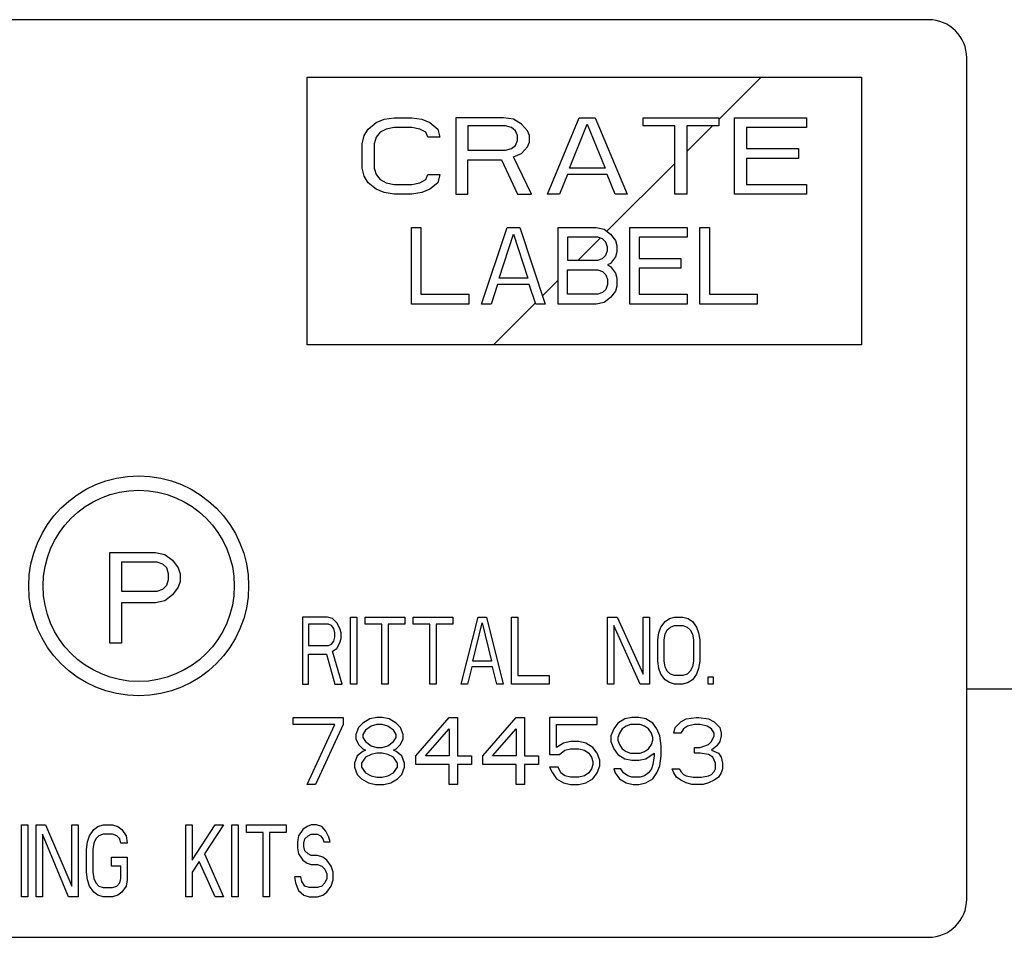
# Model space of a CAD drawing. Header units: millimetres. Extents: x 0 to 5600, y -1552 to 3960.
# Tile 7 of 199: x 1145 to 1196, y 1007 to 1055. Entities that reach past the tile are written whole.
import ezdxf

# ---------------------------------------------------------------- set-up
doc = ezdxf.new("R2010")
doc.units = ezdxf.units.MM
doc.header["$LTSCALE"] = 308
doc.layers.get('0').update_dxf_attribs({"linetype": 'CONTINUOUS'})

msp = doc.modelspace()

# ---------------------------------------------------------------- linework, layer by layer
at = {"color": 7, "linetype": 'Continuous'}
for p, q in [((1192.097, 1054.873), (1096.097, 1054.873)), ((1194.097, 1008.873), (1194.097, 1052.873)), ((1159.597, 1037.873), (1159.597, 1051.873)), ((1159.597, 1051.873), (1188.597, 1051.873)), ((1188.597, 1051.873), (1188.597, 1037.873)), ((1162.795, 1049.151), (1163.211, 1049.491)), ((1163.211, 1049.491), (1163.628, 1049.662)), ((1163.628, 1049.662), (1164.149, 1049.747)), ((1164.149, 1049.747), (1165.086, 1049.747)), ((1165.086, 1049.747), (1165.607, 1049.662)), ((1165.607, 1049.662), (1166.024, 1049.491)), ((1166.024, 1049.491), (1166.44, 1049.151)), ((1167.378, 1049.747), (1167.378, 1045.747)), ((1169.878, 1049.747), (1167.378, 1049.747)), ((1170.399, 1049.662), (1169.878, 1049.747)), ((1170.815, 1049.406), (1170.399, 1049.662)), ((1172.17, 1045.747), (1173.836, 1049.747)), ((1173.836, 1049.747), (1174.67, 1049.747)), ((1174.67, 1049.747), (1176.336, 1045.747)), ((1177.17, 1049.321), (1177.17, 1049.747)), ((1177.17, 1049.747), (1181.128, 1049.747)), ((1181.128, 1049.747), (1181.128, 1049.321)), ((1181.961, 1045.747), (1181.961, 1049.747)), ((1181.961, 1049.747), (1185.711, 1049.747)), ((1185.711, 1049.747), (1185.711, 1049.236)), ((1162.586, 1048.81), (1162.795, 1049.151)), ((1163.42, 1048.981), (1163.211, 1048.725)), ((1163.732, 1049.151), (1163.42, 1048.981)), ((1164.149, 1049.236), (1163.732, 1049.151)), ((1165.086, 1049.236), (1164.149, 1049.236)), ((1165.503, 1049.151), (1165.086, 1049.236)), ((1165.815, 1048.981), (1165.503, 1049.151)), ((1165.92, 1048.725), (1165.815, 1048.981)), ((1166.44, 1049.151), (1166.545, 1048.725)), ((1168.003, 1049.321), (1168.003, 1048.045)), ((1169.982, 1049.321), (1168.003, 1049.321)), ((1170.295, 1049.236), (1169.982, 1049.321)), ((1170.503, 1049.066), (1170.295, 1049.236)), ((1170.607, 1048.81), (1170.503, 1049.066)), ((1171.128, 1049.066), (1170.815, 1049.406)), ((1171.232, 1048.81), (1171.128, 1049.066)), ((1173.315, 1047.108), (1174.253, 1049.406)), ((1174.253, 1049.406), (1175.19, 1047.108)), ((1178.836, 1049.321), (1177.17, 1049.321)), ((1178.836, 1045.747), (1178.836, 1049.321)), ((1179.461, 1049.321), (1179.461, 1045.747)), ((1181.128, 1049.321), (1179.461, 1049.321)), ((1182.586, 1049.236), (1182.586, 1048.13)), ((1185.711, 1049.236), (1182.586, 1049.236)), ((1162.482, 1048.385), (1162.586, 1048.81)), ((1163.211, 1048.725), (1163.107, 1048.385)), ((1166.545, 1048.725), (1165.92, 1048.725)), ((1170.503, 1048.3), (1170.607, 1048.555)), ((1170.607, 1048.555), (1170.607, 1048.81)), ((1171.128, 1048.215), (1171.232, 1048.47)), ((1171.232, 1048.47), (1171.232, 1048.81)), ((1162.482, 1047.108), (1162.482, 1048.385)), ((1163.107, 1048.385), (1163.107, 1047.108)), ((1168.003, 1048.045), (1169.982, 1048.045)), ((1169.982, 1048.045), (1170.295, 1048.13)), ((1170.295, 1048.13), (1170.503, 1048.3)), ((1170.815, 1047.874), (1171.128, 1048.215)), ((1182.586, 1048.13), (1185.295, 1048.13)), ((1185.295, 1048.13), (1185.295, 1047.619)), ((1168.003, 1045.747), (1168.003, 1047.534)), ((1168.003, 1047.534), (1169.774, 1047.534)), ((1169.774, 1047.534), (1170.607, 1045.747)), ((1170.399, 1047.704), (1170.815, 1047.874)), ((1171.336, 1045.747), (1170.399, 1047.704)), ((1182.586, 1047.619), (1182.586, 1046.257)), ((1185.295, 1047.619), (1182.586, 1047.619)), ((1162.586, 1046.683), (1162.482, 1047.108)), ((1163.107, 1047.108), (1163.211, 1046.768)), ((1175.19, 1047.108), (1173.315, 1047.108)), ((1162.795, 1046.342), (1162.586, 1046.683)), ((1163.211, 1046.768), (1163.42, 1046.513)), ((1163.42, 1046.513), (1163.732, 1046.342)), ((1165.503, 1046.342), (1165.815, 1046.513)), ((1165.815, 1046.513), (1165.92, 1046.768)), ((1165.92, 1046.768), (1166.545, 1046.768)), ((1166.545, 1046.768), (1166.44, 1046.342)), ((1173.211, 1046.768), (1172.795, 1045.747)), ((1175.295, 1046.768), (1173.211, 1046.768)), ((1175.711, 1045.747), (1175.295, 1046.768)), ((1163.211, 1046.002), (1162.795, 1046.342)), ((1163.628, 1045.832), (1163.211, 1046.002)), ((1163.732, 1046.342), (1164.149, 1046.257)), ((1164.149, 1046.257), (1165.086, 1046.257)), ((1165.086, 1046.257), (1165.503, 1046.342)), ((1166.024, 1046.002), (1165.607, 1045.832)), ((1166.44, 1046.342), (1166.024, 1046.002)), ((1182.586, 1046.257), (1185.711, 1046.257)), ((1185.711, 1046.257), (1185.711, 1045.747)), ((1164.149, 1045.747), (1163.628, 1045.832)), ((1165.086, 1045.747), (1164.149, 1045.747)), ((1165.607, 1045.832), (1165.086, 1045.747)), ((1167.378, 1045.747), (1168.003, 1045.747)), ((1170.607, 1045.747), (1171.336, 1045.747)), ((1172.795, 1045.747), (1172.17, 1045.747)), ((1176.336, 1045.747), (1175.711, 1045.747)), ((1179.461, 1045.747), (1178.836, 1045.747)), ((1185.711, 1045.747), (1181.961, 1045.747)), ((1165.055, 1039.999), (1165.055, 1043.999)), ((1165.055, 1043.999), (1165.555, 1043.999)), ((1165.555, 1043.999), (1165.555, 1040.509)), ((1168.722, 1039.999), (1170.055, 1043.999)), ((1170.055, 1043.999), (1170.722, 1043.999)), ((1170.722, 1043.999), (1172.055, 1039.999)), ((1172.722, 1039.999), (1172.722, 1043.999)), ((1172.722, 1043.999), (1174.722, 1043.999)), ((1174.722, 1043.999), (1175.138, 1043.914)), ((1175.138, 1043.914), (1175.472, 1043.658)), ((1176.472, 1039.999), (1176.472, 1043.999)), ((1176.472, 1043.999), (1179.472, 1043.999)), ((1179.472, 1043.999), (1179.472, 1043.488)), ((1180.138, 1039.999), (1180.138, 1043.999)), ((1180.138, 1043.999), (1180.638, 1043.999)), ((1180.638, 1043.999), (1180.638, 1040.509)), ((1169.638, 1041.36), (1170.388, 1043.658)), ((1170.388, 1043.658), (1171.138, 1041.36)), ((1173.222, 1043.488), (1173.222, 1042.297)), ((1174.805, 1043.488), (1173.222, 1043.488)), ((1175.055, 1043.403), (1174.805, 1043.488)), ((1175.222, 1043.233), (1175.055, 1043.403)), ((1175.472, 1043.658), (1175.722, 1043.318)), ((1175.722, 1043.318), (1175.805, 1043.062)), ((1176.972, 1043.488), (1176.972, 1042.382)), ((1179.472, 1043.488), (1176.972, 1043.488)), ((1175.305, 1042.977), (1175.222, 1043.233)), ((1175.222, 1042.552), (1175.305, 1042.807)), ((1175.305, 1042.807), (1175.305, 1042.977)), ((1175.805, 1043.062), (1175.805, 1042.722)), ((1173.222, 1042.297), (1174.805, 1042.297)), ((1174.805, 1042.297), (1175.055, 1042.382)), ((1175.055, 1042.382), (1175.222, 1042.552)), ((1175.722, 1042.467), (1175.472, 1042.126)), ((1175.805, 1042.722), (1175.722, 1042.467)), ((1176.972, 1042.382), (1179.138, 1042.382)), ((1179.138, 1042.382), (1179.138, 1041.871)), ((1173.222, 1040.509), (1173.222, 1041.786)), ((1173.222, 1041.786), (1174.805, 1041.786)), ((1174.805, 1041.786), (1175.055, 1041.701)), ((1175.472, 1042.126), (1175.305, 1042.041)), ((1175.305, 1042.041), (1175.472, 1041.956)), ((1175.472, 1041.956), (1175.722, 1041.616)), ((1176.972, 1041.871), (1176.972, 1040.509)), ((1179.138, 1041.871), (1176.972, 1041.871)), ((1171.138, 1041.36), (1169.638, 1041.36)), ((1175.055, 1041.701), (1175.222, 1041.531)), ((1175.222, 1041.531), (1175.305, 1041.275)), ((1175.305, 1041.275), (1175.305, 1041.02)), ((1175.722, 1041.616), (1175.805, 1041.36)), ((1175.805, 1041.36), (1175.805, 1040.935)), ((1169.555, 1041.02), (1169.222, 1039.999)), ((1171.222, 1041.02), (1169.555, 1041.02)), ((1171.555, 1039.999), (1171.222, 1041.02)), ((1175.222, 1040.765), (1175.055, 1040.594)), ((1175.305, 1041.02), (1175.222, 1040.765)), ((1175.805, 1040.935), (1175.722, 1040.68)), ((1165.555, 1040.509), (1168.055, 1040.509)), ((1168.055, 1040.509), (1168.055, 1039.999)), ((1174.805, 1040.509), (1173.222, 1040.509)), ((1175.055, 1040.594), (1174.805, 1040.509)), ((1175.472, 1040.339), (1175.138, 1040.084)), ((1175.722, 1040.68), (1175.472, 1040.339)), ((1176.972, 1040.509), (1179.472, 1040.509)), ((1179.472, 1040.509), (1179.472, 1039.999)), ((1180.638, 1040.509), (1183.138, 1040.509)), ((1183.138, 1040.509), (1183.138, 1039.999)), ((1168.055, 1039.999), (1165.055, 1039.999)), ((1169.222, 1039.999), (1168.722, 1039.999)), ((1172.055, 1039.999), (1171.555, 1039.999)), ((1174.722, 1039.999), (1172.722, 1039.999)), ((1175.138, 1040.084), (1174.722, 1039.999)), ((1179.472, 1039.999), (1176.472, 1039.999)), ((1183.138, 1039.999), (1180.138, 1039.999)), ((1188.597, 1037.873), (1159.597, 1037.873)), ((1149.292, 1022.254), (1149.292, 1027.004)), ((1149.292, 1027.004), (1151.667, 1027.004)), ((1151.667, 1027.004), (1152.162, 1026.903)), ((1152.162, 1026.903), (1152.558, 1026.6)), ((1149.886, 1026.499), (1149.886, 1024.983)), ((1151.766, 1026.499), (1149.886, 1026.499)), ((1152.063, 1026.398), (1151.766, 1026.499)), ((1152.261, 1026.196), (1152.063, 1026.398)), ((1152.558, 1026.6), (1152.855, 1026.196)), ((1152.36, 1025.893), (1152.261, 1026.196)), ((1152.36, 1025.589), (1152.36, 1025.893)), ((1152.855, 1026.196), (1152.954, 1025.893)), ((1152.954, 1025.893), (1152.954, 1025.488)), ((1152.063, 1025.084), (1152.261, 1025.286)), ((1152.261, 1025.286), (1152.36, 1025.589)), ((1152.954, 1025.488), (1152.855, 1025.185)), ((1149.886, 1024.983), (1151.766, 1024.983)), ((1151.766, 1024.983), (1152.063, 1025.084)), ((1152.558, 1024.781), (1152.162, 1024.478)), ((1152.855, 1025.185), (1152.558, 1024.781)), ((1149.886, 1024.377), (1149.886, 1022.254)), ((1151.667, 1024.377), (1149.886, 1024.377)), ((1152.162, 1024.478), (1151.667, 1024.377)), ((1159.351, 1023.623), (1159.351, 1020.123)), ((1160.663, 1023.623), (1159.351, 1023.623)), ((1159.679, 1023.25), (1159.679, 1022.133)), ((1160.718, 1023.25), (1159.679, 1023.25)), ((1160.936, 1023.548), (1160.663, 1023.623)), ((1160.882, 1023.176), (1160.718, 1023.25)), ((1160.991, 1023.027), (1160.882, 1023.176)), ((1161.155, 1023.325), (1160.936, 1023.548)), ((1161.319, 1023.027), (1161.155, 1023.325)), ((1161.866, 1020.123), (1161.866, 1023.623)), ((1161.866, 1023.623), (1162.194, 1023.623)), ((1162.194, 1023.623), (1162.194, 1020.123)), ((1162.632, 1023.25), (1162.632, 1023.623)), ((1162.632, 1023.623), (1164.71, 1023.623)), ((1163.507, 1023.25), (1162.632, 1023.25)), ((1163.507, 1020.123), (1163.507, 1023.25)), ((1163.835, 1023.25), (1163.835, 1020.123)), ((1164.71, 1023.25), (1163.835, 1023.25)), ((1164.71, 1023.623), (1164.71, 1023.25)), ((1165.147, 1023.25), (1165.147, 1023.623)), ((1165.147, 1023.623), (1167.226, 1023.623)), ((1166.022, 1023.25), (1165.147, 1023.25)), ((1166.022, 1020.123), (1166.022, 1023.25)), ((1166.351, 1023.25), (1166.351, 1020.123)), ((1167.226, 1023.25), (1166.351, 1023.25)), ((1167.226, 1023.623), (1167.226, 1023.25)), ((1167.663, 1020.123), (1168.538, 1023.623)), ((1168.265, 1021.314), (1168.757, 1023.325)), ((1168.538, 1023.623), (1168.976, 1023.623)), ((1168.757, 1023.325), (1169.249, 1021.314)), ((1168.976, 1023.623), (1169.851, 1020.123)), ((1170.288, 1020.123), (1170.288, 1023.623)), ((1170.288, 1023.623), (1170.616, 1023.623)), ((1170.616, 1023.623), (1170.616, 1020.569)), ((1175.319, 1020.123), (1175.319, 1023.623)), ((1175.319, 1023.623), (1175.811, 1023.623)), ((1175.647, 1023.176), (1175.647, 1020.123)), ((1177.015, 1020.123), (1175.647, 1023.176)), ((1175.811, 1023.623), (1177.179, 1020.644)), ((1177.179, 1020.644), (1177.179, 1023.623)), ((1177.179, 1023.623), (1177.507, 1023.623)), ((1177.507, 1023.623), (1177.507, 1020.123)), ((1178.108, 1023.101), (1178.327, 1023.399)), ((1178.327, 1023.399), (1178.546, 1023.548)), ((1178.546, 1023.548), (1178.819, 1023.623)), ((1178.601, 1023.101), (1178.819, 1023.176)), ((1178.819, 1023.623), (1179.257, 1023.623)), ((1178.819, 1023.176), (1179.257, 1023.176)), ((1179.257, 1023.623), (1179.53, 1023.548)), ((1179.257, 1023.176), (1179.476, 1023.101)), ((1179.53, 1023.548), (1179.749, 1023.399)), ((1179.749, 1023.399), (1179.968, 1023.101)), ((1161.046, 1022.804), (1160.991, 1023.027)), ((1161.046, 1022.58), (1161.046, 1022.804)), ((1161.374, 1022.804), (1161.319, 1023.027)), ((1161.374, 1022.506), (1161.374, 1022.804)), ((1177.944, 1022.431), (1177.999, 1022.804)), ((1177.999, 1022.804), (1178.108, 1023.101)), ((1178.272, 1022.431), (1178.327, 1022.729)), ((1178.327, 1022.729), (1178.436, 1022.952)), ((1178.436, 1022.952), (1178.601, 1023.101)), ((1179.476, 1023.101), (1179.64, 1022.952)), ((1179.64, 1022.952), (1179.749, 1022.729)), ((1179.749, 1022.729), (1179.804, 1022.431)), ((1179.968, 1023.101), (1180.077, 1022.804)), ((1180.077, 1022.804), (1180.132, 1022.431)), ((1149.886, 1022.254), (1149.292, 1022.254)), ((1160.718, 1022.133), (1160.882, 1022.208)), ((1160.882, 1022.208), (1160.991, 1022.357)), ((1160.991, 1022.357), (1161.046, 1022.58)), ((1161.155, 1021.984), (1161.319, 1022.282)), ((1161.319, 1022.282), (1161.374, 1022.506)), ((1177.944, 1021.314), (1177.944, 1022.431)), ((1178.272, 1021.314), (1178.272, 1022.431)), ((1179.804, 1022.431), (1179.804, 1021.314)), ((1180.132, 1022.431), (1180.132, 1021.314)), ((1159.679, 1022.133), (1160.718, 1022.133)), ((1159.679, 1020.123), (1159.679, 1021.686)), ((1159.679, 1021.686), (1160.608, 1021.686)), ((1160.608, 1021.686), (1161.046, 1020.123)), ((1160.936, 1021.835), (1161.155, 1021.984)), ((1161.429, 1020.123), (1160.936, 1021.835)), ((1169.249, 1021.314), (1168.265, 1021.314)), ((1177.999, 1020.942), (1177.944, 1021.314)), ((1178.327, 1021.016), (1178.272, 1021.314)), ((1179.804, 1021.314), (1179.749, 1021.016)), ((1180.132, 1021.314), (1180.077, 1020.942)), ((1168.21, 1021.016), (1167.991, 1020.123)), ((1169.304, 1021.016), (1168.21, 1021.016)), ((1169.522, 1020.123), (1169.304, 1021.016)), ((1178.108, 1020.644), (1177.999, 1020.942)), ((1178.327, 1020.346), (1178.108, 1020.644)), ((1178.436, 1020.793), (1178.327, 1021.016)), ((1178.601, 1020.644), (1178.436, 1020.793)), ((1178.819, 1020.569), (1178.601, 1020.644)), ((1179.476, 1020.644), (1179.257, 1020.569)), ((1179.64, 1020.793), (1179.476, 1020.644)), ((1179.749, 1021.016), (1179.64, 1020.793)), ((1179.968, 1020.644), (1179.749, 1020.346)), ((1180.077, 1020.942), (1179.968, 1020.644)), ((1159.351, 1020.123), (1159.679, 1020.123)), ((1161.046, 1020.123), (1161.429, 1020.123)), ((1162.194, 1020.123), (1161.866, 1020.123)), ((1163.835, 1020.123), (1163.507, 1020.123)), ((1166.351, 1020.123), (1166.022, 1020.123)), ((1167.991, 1020.123), (1167.663, 1020.123)), ((1169.851, 1020.123), (1169.522, 1020.123)), ((1172.257, 1020.123), (1170.288, 1020.123)), ((1170.616, 1020.569), (1172.257, 1020.569)), ((1172.257, 1020.569), (1172.257, 1020.123)), ((1175.647, 1020.123), (1175.319, 1020.123)), ((1177.507, 1020.123), (1177.015, 1020.123)), ((1178.546, 1020.197), (1178.327, 1020.346)), ((1178.819, 1020.123), (1178.546, 1020.197)), ((1179.257, 1020.569), (1178.819, 1020.569)), ((1179.257, 1020.123), (1178.819, 1020.123)), ((1179.53, 1020.197), (1179.257, 1020.123)), ((1179.749, 1020.346), (1179.53, 1020.197)), ((1180.569, 1020.123), (1180.569, 1020.495)), ((1180.569, 1020.495), (1180.843, 1020.495)), ((1180.843, 1020.123), (1180.569, 1020.123)), ((1180.843, 1020.495), (1180.843, 1020.123)), ((1194.097, 1019.873), (1418.847, 1019.873)), ((1158.867, 1018), (1158.867, 1018.373)), ((1158.867, 1018.373), (1161.492, 1018.373)), ((1161.492, 1018.373), (1161.492, 1018)), ((1162.513, 1018.075), (1162.295, 1017.851)), ((1162.878, 1018.298), (1162.513, 1018.075)), ((1163.242, 1018.373), (1162.878, 1018.298)), ((1163.534, 1018.373), (1163.242, 1018.373)), ((1163.899, 1018.298), (1163.534, 1018.373)), ((1164.263, 1018.075), (1163.899, 1018.298)), ((1164.482, 1017.851), (1164.263, 1018.075)), ((1165.284, 1016.362), (1167.034, 1018.373)), ((1167.034, 1018.373), (1167.472, 1018.373)), ((1167.472, 1018.373), (1167.472, 1016.362)), ((1168.784, 1016.362), (1170.534, 1018.373)), ((1170.534, 1018.373), (1170.972, 1018.373)), ((1170.972, 1018.373), (1170.972, 1016.362)), ((1172.284, 1018.373), (1172.284, 1016.436)), ((1174.763, 1018.373), (1172.284, 1018.373)), ((1174.763, 1018), (1174.763, 1018.373)), ((1175.857, 1018.075), (1175.638, 1017.777)), ((1176.222, 1018.298), (1175.857, 1018.075)), ((1176.586, 1018.373), (1176.222, 1018.298)), ((1176.951, 1018.373), (1176.586, 1018.373)), ((1177.315, 1018.298), (1176.951, 1018.373)), ((1177.68, 1018.075), (1177.315, 1018.298)), ((1177.899, 1017.777), (1177.68, 1018.075)), ((1178.847, 1017.851), (1179.138, 1018.149)), ((1179.138, 1018.149), (1179.43, 1018.298)), ((1179.43, 1018.298), (1179.94, 1018.373)), ((1179.94, 1018.373), (1180.086, 1018.373)), ((1180.086, 1018.373), (1180.597, 1018.298)), ((1180.597, 1018.298), (1180.888, 1018.149)), ((1180.888, 1018.149), (1181.18, 1017.851)), ((1161.055, 1018), (1158.867, 1018)), ((1159.597, 1014.873), (1161.055, 1018)), ((1161.492, 1018), (1160.034, 1014.873)), ((1162.295, 1017.851), (1162.149, 1017.479)), ((1162.659, 1017.702), (1162.513, 1017.479)), ((1162.951, 1017.926), (1162.659, 1017.702)), ((1163.242, 1018), (1162.951, 1017.926)), ((1163.534, 1018), (1163.242, 1018)), ((1163.826, 1017.926), (1163.534, 1018)), ((1164.117, 1017.702), (1163.826, 1017.926)), ((1164.263, 1017.479), (1164.117, 1017.702)), ((1164.628, 1017.479), (1164.482, 1017.851)), ((1165.795, 1016.362), (1167.034, 1017.777)), ((1167.034, 1017.777), (1167.034, 1016.362)), ((1169.295, 1016.362), (1170.534, 1017.777)), ((1170.534, 1017.777), (1170.534, 1016.362)), ((1172.649, 1016.809), (1172.649, 1018)), ((1172.649, 1018), (1174.763, 1018)), ((1175.638, 1017.777), (1175.492, 1017.405)), ((1175.93, 1017.554), (1175.857, 1017.33)), ((1176.076, 1017.777), (1175.93, 1017.554)), ((1176.295, 1017.926), (1176.076, 1017.777)), ((1176.513, 1018), (1176.295, 1017.926)), ((1177.024, 1018), (1176.513, 1018)), ((1177.242, 1017.926), (1177.024, 1018)), ((1177.461, 1017.777), (1177.242, 1017.926)), ((1177.607, 1017.554), (1177.461, 1017.777)), ((1177.68, 1017.33), (1177.607, 1017.554)), ((1178.045, 1017.405), (1177.899, 1017.777)), ((1178.774, 1017.554), (1178.847, 1017.851)), ((1179.138, 1017.554), (1178.774, 1017.554)), ((1179.284, 1017.777), (1179.138, 1017.554)), ((1179.503, 1017.926), (1179.284, 1017.777)), ((1179.867, 1018), (1179.503, 1017.926)), ((1180.159, 1018), (1179.867, 1018)), ((1180.524, 1017.926), (1180.159, 1018)), ((1180.742, 1017.777), (1180.524, 1017.926)), ((1180.888, 1017.554), (1180.742, 1017.777)), ((1180.888, 1017.405), (1180.888, 1017.554)), ((1181.18, 1017.851), (1181.253, 1017.554)), ((1181.253, 1017.554), (1181.253, 1017.405)), ((1162.149, 1017.479), (1162.149, 1017.256)), ((1162.149, 1017.256), (1162.295, 1016.958)), ((1162.513, 1017.479), (1162.513, 1017.33)), ((1162.513, 1017.33), (1162.659, 1017.107)), ((1162.659, 1017.107), (1162.951, 1016.883)), ((1163.826, 1016.883), (1164.117, 1017.107)), ((1164.117, 1017.107), (1164.263, 1017.33)), ((1164.263, 1017.33), (1164.263, 1017.479)), ((1164.482, 1016.958), (1164.628, 1017.256)), ((1164.628, 1017.256), (1164.628, 1017.479)), ((1173.013, 1017.032), (1172.649, 1016.809)), ((1173.378, 1017.107), (1173.013, 1017.032)), ((1173.815, 1017.107), (1173.378, 1017.107)), ((1174.18, 1017.032), (1173.815, 1017.107)), ((1174.545, 1016.809), (1174.18, 1017.032)), ((1175.492, 1017.405), (1175.492, 1017.107)), ((1175.492, 1017.107), (1175.638, 1016.734)), ((1175.857, 1017.33), (1175.857, 1017.181)), ((1175.857, 1017.181), (1175.93, 1016.958)), ((1177.607, 1016.958), (1177.68, 1017.181)), ((1177.68, 1017.181), (1177.68, 1017.33)), ((1178.117, 1016.883), (1178.045, 1017.405)), ((1180.597, 1016.958), (1180.742, 1017.107)), ((1180.742, 1017.107), (1180.888, 1017.405)), ((1181.18, 1017.107), (1181.034, 1016.883)), ((1181.253, 1017.405), (1181.18, 1017.107)), ((1162.513, 1016.585), (1162.222, 1016.362)), ((1162.295, 1016.958), (1162.513, 1016.734)), ((1162.513, 1016.734), (1162.659, 1016.66)), ((1162.659, 1016.66), (1162.513, 1016.585)), ((1162.951, 1016.883), (1163.242, 1016.809)), ((1163.242, 1016.511), (1162.951, 1016.436)), ((1163.242, 1016.809), (1163.534, 1016.809)), ((1163.534, 1016.511), (1163.242, 1016.511)), ((1163.534, 1016.809), (1163.826, 1016.883)), ((1163.826, 1016.436), (1163.534, 1016.511)), ((1164.117, 1016.66), (1164.263, 1016.734)), ((1164.263, 1016.585), (1164.117, 1016.66)), ((1164.263, 1016.734), (1164.482, 1016.958)), ((1164.555, 1016.362), (1164.263, 1016.585)), ((1172.795, 1016.436), (1173.086, 1016.66)), ((1173.086, 1016.66), (1173.378, 1016.734)), ((1173.378, 1016.734), (1173.815, 1016.734)), ((1173.815, 1016.734), (1174.107, 1016.66)), ((1174.107, 1016.66), (1174.326, 1016.511)), ((1174.326, 1016.511), (1174.472, 1016.288)), ((1174.763, 1016.511), (1174.545, 1016.809)), ((1174.909, 1016.139), (1174.763, 1016.511)), ((1175.638, 1016.734), (1175.857, 1016.436)), ((1175.93, 1016.958), (1176.076, 1016.734)), ((1176.076, 1016.734), (1176.295, 1016.585)), ((1176.295, 1016.585), (1176.513, 1016.511)), ((1176.513, 1016.511), (1177.024, 1016.511)), ((1177.024, 1016.511), (1177.242, 1016.585)), ((1177.242, 1016.585), (1177.461, 1016.734)), ((1177.315, 1016.213), (1177.753, 1016.511)), ((1177.461, 1016.734), (1177.607, 1016.958)), ((1177.753, 1016.511), (1177.753, 1016.362)), ((1178.117, 1016.362), (1178.117, 1016.883)), ((1179.867, 1016.511), (1179.867, 1016.809)), ((1179.867, 1016.809), (1180.159, 1016.809)), ((1180.159, 1016.511), (1179.867, 1016.511)), ((1180.159, 1016.809), (1180.597, 1016.958)), ((1180.597, 1016.436), (1180.159, 1016.511)), ((1181.034, 1016.883), (1180.742, 1016.66)), ((1180.742, 1016.66), (1181.107, 1016.511)), ((1181.107, 1016.511), (1181.253, 1016.288)), ((1162.222, 1016.362), (1162.076, 1015.99)), ((1162.076, 1015.99), (1162.076, 1015.766)), ((1162.659, 1016.288), (1162.44, 1015.99)), ((1162.44, 1015.99), (1162.44, 1015.766)), ((1162.951, 1016.436), (1162.659, 1016.288)), ((1164.117, 1016.288), (1163.826, 1016.436)), ((1164.336, 1015.99), (1164.117, 1016.288)), ((1164.336, 1015.766), (1164.336, 1015.99)), ((1164.701, 1015.99), (1164.555, 1016.362)), ((1164.701, 1015.766), (1164.701, 1015.99)), ((1165.284, 1015.915), (1165.284, 1016.362)), ((1167.034, 1016.362), (1165.795, 1016.362)), ((1167.472, 1016.362), (1168.201, 1016.362)), ((1168.201, 1016.362), (1168.201, 1015.915)), ((1168.784, 1015.915), (1168.784, 1016.362)), ((1170.534, 1016.362), (1169.295, 1016.362)), ((1170.972, 1016.362), (1171.701, 1016.362)), ((1171.701, 1016.362), (1171.701, 1015.915)), ((1172.284, 1016.436), (1172.795, 1016.436)), ((1174.472, 1016.288), (1174.545, 1016.064)), ((1174.545, 1016.064), (1174.545, 1015.915)), ((1174.909, 1015.841), (1174.909, 1016.139)), ((1175.857, 1016.436), (1176.222, 1016.213)), ((1176.222, 1016.213), (1176.586, 1016.139)), ((1176.586, 1016.139), (1176.951, 1016.139)), ((1176.951, 1016.139), (1177.315, 1016.213)), ((1177.753, 1016.362), (1177.68, 1015.915)), ((1178.045, 1015.841), (1178.117, 1016.362)), ((1180.815, 1016.288), (1180.597, 1016.436)), ((1180.961, 1015.99), (1180.815, 1016.288)), ((1180.961, 1015.692), (1180.961, 1015.99)), ((1181.253, 1016.288), (1181.326, 1015.99)), ((1181.326, 1015.99), (1181.326, 1015.692)), ((1162.076, 1015.766), (1162.222, 1015.394)), ((1162.44, 1015.766), (1162.659, 1015.468)), ((1162.659, 1015.468), (1162.951, 1015.319)), ((1163.826, 1015.319), (1164.117, 1015.468)), ((1164.117, 1015.468), (1164.336, 1015.766)), ((1164.555, 1015.394), (1164.701, 1015.766)), ((1167.034, 1015.915), (1165.284, 1015.915)), ((1167.034, 1014.873), (1167.034, 1015.915)), ((1167.472, 1015.915), (1167.472, 1014.873)), ((1168.201, 1015.915), (1167.472, 1015.915)), ((1170.534, 1015.915), (1168.784, 1015.915)), ((1170.534, 1014.873), (1170.534, 1015.915)), ((1170.972, 1015.915), (1170.972, 1014.873)), ((1171.701, 1015.915), (1170.972, 1015.915)), ((1172.284, 1015.766), (1172.43, 1015.468)), ((1172.722, 1015.766), (1172.284, 1015.766)), ((1172.43, 1015.468), (1172.649, 1015.171)), ((1172.867, 1015.468), (1172.722, 1015.766)), ((1173.086, 1015.319), (1172.867, 1015.468)), ((1174.326, 1015.468), (1174.107, 1015.319)), ((1174.472, 1015.692), (1174.326, 1015.468)), ((1174.545, 1015.915), (1174.472, 1015.692)), ((1174.545, 1015.171), (1174.763, 1015.468)), ((1174.763, 1015.468), (1174.909, 1015.841)), ((1175.638, 1015.692), (1175.711, 1015.468)), ((1176.003, 1015.692), (1175.638, 1015.692)), ((1175.711, 1015.468), (1175.93, 1015.171)), ((1176.149, 1015.468), (1176.003, 1015.692)), ((1176.367, 1015.319), (1176.149, 1015.468)), ((1177.461, 1015.468), (1177.242, 1015.319)), ((1177.607, 1015.692), (1177.461, 1015.468)), ((1177.68, 1015.915), (1177.607, 1015.692)), ((1177.68, 1015.171), (1177.899, 1015.468)), ((1177.899, 1015.468), (1178.045, 1015.841)), ((1178.774, 1015.468), (1178.701, 1015.692)), ((1178.701, 1015.692), (1179.065, 1015.692)), ((1178.92, 1015.245), (1178.774, 1015.468)), ((1179.065, 1015.692), (1179.138, 1015.543)), ((1179.138, 1015.543), (1179.284, 1015.394)), ((1180.742, 1015.394), (1180.888, 1015.543)), ((1180.888, 1015.543), (1180.961, 1015.692)), ((1181.253, 1015.468), (1181.107, 1015.245)), ((1181.326, 1015.692), (1181.253, 1015.468)), ((1162.222, 1015.394), (1162.44, 1015.171)), ((1162.44, 1015.171), (1162.805, 1014.947)), ((1162.805, 1014.947), (1163.17, 1014.873)), ((1162.951, 1015.319), (1163.242, 1015.245)), ((1163.242, 1015.245), (1163.534, 1015.245)), ((1163.534, 1015.245), (1163.826, 1015.319)), ((1163.607, 1014.873), (1163.972, 1014.947)), ((1163.972, 1014.947), (1164.336, 1015.171)), ((1164.336, 1015.171), (1164.555, 1015.394)), ((1172.649, 1015.171), (1173.013, 1014.947)), ((1173.013, 1014.947), (1173.378, 1014.873)), ((1173.378, 1015.245), (1173.086, 1015.319)), ((1173.815, 1015.245), (1173.378, 1015.245)), ((1174.107, 1015.319), (1173.815, 1015.245)), ((1173.815, 1014.873), (1174.18, 1014.947)), ((1174.18, 1014.947), (1174.545, 1015.171)), ((1175.93, 1015.171), (1176.295, 1014.947)), ((1176.295, 1014.947), (1176.659, 1014.873)), ((1176.586, 1015.245), (1176.367, 1015.319)), ((1177.024, 1015.245), (1176.586, 1015.245)), ((1176.951, 1014.873), (1177.315, 1014.947)), ((1177.242, 1015.319), (1177.024, 1015.245)), ((1177.315, 1014.947), (1177.68, 1015.171)), ((1179.138, 1015.096), (1178.92, 1015.245)), ((1179.43, 1014.947), (1179.138, 1015.096)), ((1179.284, 1015.394), (1179.43, 1015.319)), ((1179.43, 1015.319), (1179.795, 1015.245)), ((1179.722, 1014.873), (1179.43, 1014.947)), ((1179.795, 1015.245), (1180.232, 1015.245)), ((1180.232, 1015.245), (1180.597, 1015.319)), ((1180.597, 1014.947), (1180.305, 1014.873)), ((1180.597, 1015.319), (1180.742, 1015.394)), ((1180.888, 1015.096), (1180.597, 1014.947)), ((1181.107, 1015.245), (1180.888, 1015.096)), ((1160.034, 1014.873), (1159.597, 1014.873)), ((1163.17, 1014.873), (1163.607, 1014.873)), ((1167.472, 1014.873), (1167.034, 1014.873)), ((1170.972, 1014.873), (1170.534, 1014.873)), ((1173.378, 1014.873), (1173.815, 1014.873)), ((1176.659, 1014.873), (1176.951, 1014.873)), ((1180.305, 1014.873), (1179.722, 1014.873)), ((1144.667, 1008.998), (1144.667, 1012.748)), ((1144.667, 1012.748), (1144.995, 1012.748)), ((1144.995, 1012.748), (1144.995, 1008.998)), ((1145.433, 1008.998), (1145.433, 1012.748)), ((1145.433, 1012.748), (1145.925, 1012.748)), ((1145.925, 1012.748), (1147.292, 1009.556)), ((1147.292, 1009.556), (1147.292, 1012.748)), ((1147.292, 1012.748), (1147.62, 1012.748)), ((1147.62, 1012.748), (1147.62, 1008.998)), ((1148.222, 1012.189), (1148.44, 1012.508)), ((1148.44, 1012.508), (1148.659, 1012.668)), ((1148.659, 1012.668), (1148.933, 1012.748)), ((1148.933, 1012.748), (1149.425, 1012.748)), ((1149.425, 1012.748), (1149.698, 1012.668)), ((1149.698, 1012.668), (1149.917, 1012.508)), ((1149.917, 1012.508), (1150.136, 1012.189)), ((1153.253, 1008.998), (1153.253, 1012.748)), ((1153.253, 1012.748), (1153.581, 1012.748)), ((1153.581, 1010.913), (1154.784, 1012.748)), ((1153.581, 1012.748), (1153.581, 1010.913)), ((1155.222, 1012.748), (1154.237, 1011.232)), ((1154.784, 1012.748), (1155.222, 1012.748)), ((1155.659, 1008.998), (1155.659, 1012.748)), ((1155.659, 1012.748), (1155.987, 1012.748)), ((1155.987, 1012.748), (1155.987, 1008.998)), ((1156.425, 1012.349), (1156.425, 1012.748)), ((1156.425, 1012.748), (1158.503, 1012.748)), ((1158.503, 1012.748), (1158.503, 1012.349)), ((1159.378, 1012.508), (1159.159, 1012.189)), ((1159.597, 1012.668), (1159.378, 1012.508)), ((1159.815, 1012.748), (1159.597, 1012.668)), ((1160.089, 1012.748), (1159.815, 1012.748)), ((1160.362, 1012.668), (1160.089, 1012.748)), ((1160.581, 1012.429), (1160.362, 1012.668)), ((1160.745, 1012.109), (1160.581, 1012.429)), ((1145.761, 1012.269), (1145.761, 1008.998)), ((1147.128, 1008.998), (1145.761, 1012.269)), ((1148.058, 1011.471), (1148.112, 1011.87)), ((1148.112, 1011.87), (1148.222, 1012.189)), ((1148.55, 1012.03), (1148.44, 1011.79)), ((1148.714, 1012.189), (1148.55, 1012.03)), ((1148.933, 1012.269), (1148.714, 1012.189)), ((1149.425, 1012.269), (1148.933, 1012.269)), ((1149.643, 1012.189), (1149.425, 1012.269)), ((1149.808, 1012.03), (1149.643, 1012.189)), ((1149.862, 1011.79), (1149.808, 1012.03)), ((1150.136, 1012.189), (1150.19, 1011.79)), ((1157.3, 1012.349), (1156.425, 1012.349)), ((1157.3, 1008.998), (1157.3, 1012.349)), ((1157.628, 1012.349), (1157.628, 1008.998)), ((1158.503, 1012.349), (1157.628, 1012.349)), ((1159.159, 1012.189), (1159.104, 1011.87)), ((1159.104, 1011.87), (1159.104, 1011.551)), ((1159.433, 1011.79), (1159.487, 1012.03)), ((1159.487, 1012.03), (1159.651, 1012.189)), ((1159.651, 1012.189), (1159.815, 1012.269)), ((1159.815, 1012.269), (1160.143, 1012.269)), ((1160.143, 1012.269), (1160.308, 1012.189)), ((1160.308, 1012.189), (1160.417, 1012.03)), ((1160.417, 1012.03), (1160.472, 1011.87)), ((1160.472, 1011.87), (1160.8, 1011.87)), ((1160.8, 1011.87), (1160.745, 1012.109)), ((1148.058, 1010.274), (1148.058, 1011.471)), ((1148.44, 1011.79), (1148.386, 1011.471)), ((1148.386, 1011.471), (1148.386, 1010.274)), ((1150.19, 1011.79), (1149.862, 1011.79)), ((1159.104, 1011.551), (1159.159, 1011.232)), ((1159.433, 1011.631), (1159.433, 1011.79)), ((1159.487, 1011.391), (1159.433, 1011.631)), ((1159.651, 1011.232), (1159.487, 1011.391)), ((1149.37, 1010.593), (1149.37, 1011.072)), ((1149.37, 1011.072), (1150.19, 1011.072)), ((1150.19, 1011.072), (1150.19, 1009.875)), ((1153.964, 1010.833), (1153.581, 1010.274)), ((1154.784, 1008.998), (1153.964, 1010.833)), ((1154.237, 1011.232), (1155.222, 1008.998)), ((1159.159, 1011.232), (1159.378, 1010.913)), ((1159.378, 1010.913), (1159.597, 1010.753)), ((1159.815, 1011.152), (1159.651, 1011.232)), ((1160.143, 1011.152), (1159.815, 1011.152)), ((1160.417, 1011.072), (1160.143, 1011.152)), ((1160.636, 1010.913), (1160.417, 1011.072)), ((1160.854, 1010.593), (1160.636, 1010.913)), ((1149.862, 1010.593), (1149.37, 1010.593)), ((1149.862, 1009.955), (1149.862, 1010.593)), ((1159.597, 1010.753), (1159.815, 1010.673)), ((1159.815, 1010.673), (1160.143, 1010.673)), ((1160.143, 1010.673), (1160.362, 1010.593)), ((1160.362, 1010.593), (1160.526, 1010.434)), ((1160.526, 1010.434), (1160.636, 1010.194)), ((1160.964, 1010.274), (1160.854, 1010.593)), ((1148.112, 1009.875), (1148.058, 1010.274)), ((1148.222, 1009.556), (1148.112, 1009.875)), ((1148.386, 1010.274), (1148.44, 1009.955)), ((1148.44, 1009.955), (1148.55, 1009.716)), ((1149.808, 1009.716), (1149.862, 1009.955)), ((1150.19, 1009.875), (1150.136, 1009.556)), ((1153.581, 1010.274), (1153.581, 1008.998)), ((1158.94, 1010.035), (1158.995, 1009.716)), ((1159.268, 1010.035), (1158.94, 1010.035)), ((1159.323, 1009.796), (1159.268, 1010.035)), ((1159.487, 1009.556), (1159.323, 1009.796)), ((1160.636, 1009.955), (1160.526, 1009.716)), ((1160.636, 1010.194), (1160.636, 1009.955)), ((1160.854, 1009.556), (1160.964, 1009.875)), ((1160.964, 1009.875), (1160.964, 1010.274)), ((1148.44, 1009.237), (1148.222, 1009.556)), ((1148.55, 1009.716), (1148.714, 1009.556)), ((1148.714, 1009.556), (1148.933, 1009.476)), ((1148.933, 1009.476), (1149.425, 1009.476)), ((1149.425, 1009.476), (1149.643, 1009.556)), ((1149.643, 1009.556), (1149.808, 1009.716)), ((1150.136, 1009.556), (1149.917, 1009.237)), ((1158.995, 1009.716), (1159.159, 1009.317)), ((1159.159, 1009.317), (1159.433, 1009.077)), ((1159.706, 1009.476), (1159.487, 1009.556)), ((1160.143, 1009.476), (1159.706, 1009.476)), ((1160.362, 1009.556), (1160.143, 1009.476)), ((1160.526, 1009.716), (1160.362, 1009.556)), ((1160.636, 1009.237), (1160.854, 1009.556)), ((1144.995, 1008.998), (1144.667, 1008.998)), ((1145.761, 1008.998), (1145.433, 1008.998)), ((1147.62, 1008.998), (1147.128, 1008.998)), ((1148.659, 1009.077), (1148.44, 1009.237)), ((1148.933, 1008.998), (1148.659, 1009.077)), ((1149.425, 1008.998), (1148.933, 1008.998)), ((1149.698, 1009.077), (1149.425, 1008.998)), ((1149.917, 1009.237), (1149.698, 1009.077)), ((1153.581, 1008.998), (1153.253, 1008.998)), ((1155.222, 1008.998), (1154.784, 1008.998)), ((1155.987, 1008.998), (1155.659, 1008.998)), ((1157.628, 1008.998), (1157.3, 1008.998)), ((1159.433, 1009.077), (1159.706, 1008.998)), ((1159.706, 1008.998), (1160.143, 1008.998)), ((1160.143, 1008.998), (1160.417, 1009.077)), ((1160.417, 1009.077), (1160.636, 1009.237)), ((1096.097, 1006.873), (1192.097, 1006.873))]:
    msp.add_line(p, q, dxfattribs=at)
at = {"color": 2, "linetype": 'Continuous'}
for p, q in [((1181.128, 1049.645), (1183.355, 1051.873)), ((1179.461, 1047.978), (1180.804, 1049.321)), ((1175.284, 1043.802), (1178.836, 1047.353)), ((1173.779, 1042.297), (1174.929, 1043.446)), ((1173.222, 1041.739), (1173.269, 1041.786)), ((1171.912, 1040.429), (1172.722, 1041.239)), ((1169.355, 1037.873), (1171.537, 1040.054))]:
    msp.add_line(p, q, dxfattribs=at)
at = {"color": 7, "linetype": 'Continuous'}
for radius in [5.75, 5]:
    msp.add_circle((1150.792, 1025.254), radius, dxfattribs=at)
for centre, start, end in [((1192.097, 1052.873), 0, 90), ((1192.097, 1008.873), 270, 360)]:
    msp.add_arc(centre, 2, start, end, dxfattribs=at)

doc.saveas('drawing.dxf')
